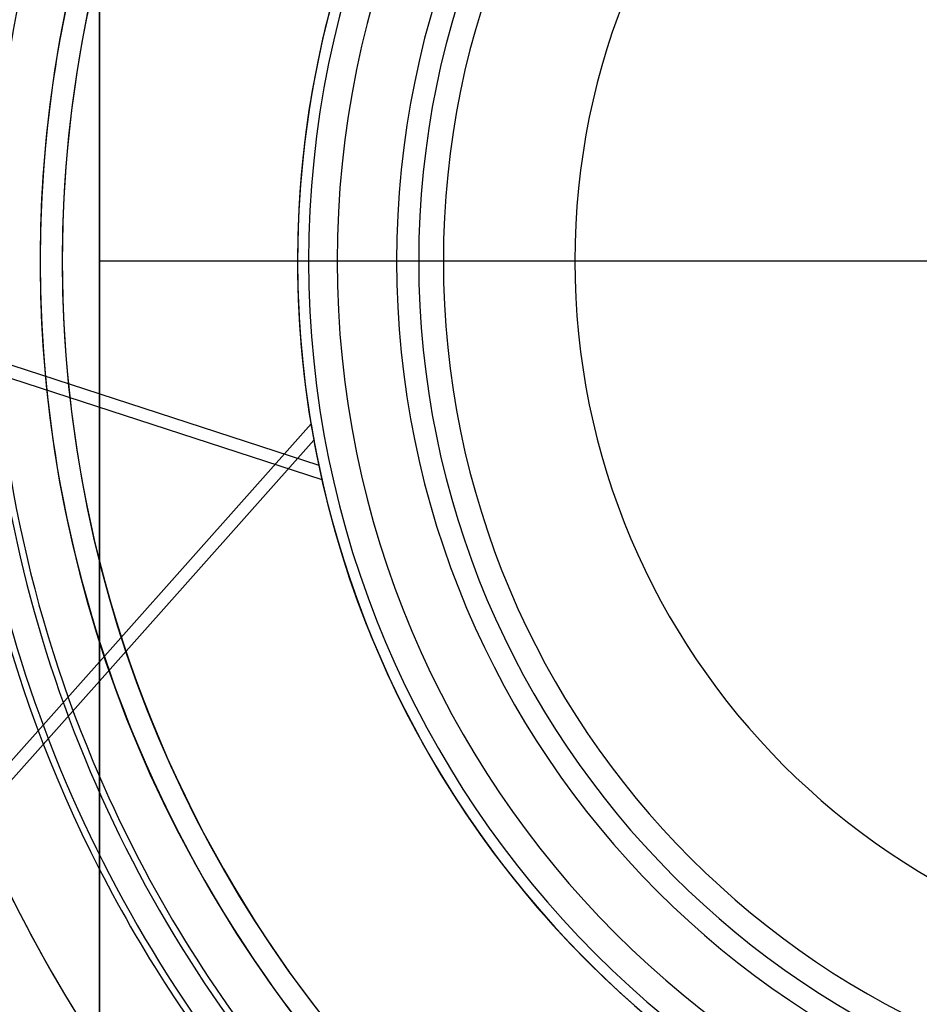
# Model space of a CAD drawing. Header units: millimetres. Extents: x -243 to 243, y -242 to 242.
# Tile 33 of 77: x -57 to -17, y -34 to 11. Entities that reach past the tile are written whole.
import ezdxf

# ---------------------------------------------------------------- set-up
doc = ezdxf.new("R2010")
doc.units = ezdxf.units.MM
doc.layers.add('MAIN-1', color=7, linetype='Continuous')

msp = doc.modelspace()

# ---------------------------------------------------------------- linework, layer by layer
at = {"layer": 'MAIN-1'}
for p, q in [((-53.7, 42.96), (-53.7, 0)), ((-53.7, -42.96), (-53.7, 42.96)), ((-75.326, 1.03), (-43.791, -9.216)), ((-56.385, 0), (-56.385, 0)), ((-56.385, 0), (-56.385, 0)), ((-53.7, 0), (-53.7, -42.96)), ((-42.96, 0), (-42.96, 0)), ((-32.22, 0), (-32.22, 0)), ((53.7, 0), (-53.7, 0)), ((-44.75, 0), (-44.75, 0)), ((-44.75, 0), (-44.75, 0)), ((-40.275, 0), (-40.275, 0)), ((-43.645, -9.881), (-64.363, -3.15)), ((-44.141, -7.356), (-59.538, -24.653)), ((-44.013, -8.091), (-59.287, -25.25))]:
    msp.add_line(p, q, dxfattribs=at)
for radius, start, end in [(189, 0, 180.00002), (188, 0, 180.00002), (180, 89.99998, 179.99998), (180, 89.99998, 270.00002), (179, 89.99998, 179.99998), (179, 89.99998, 270.00002), (64.44, 0, 180.00002), (56.385, 0, 180), (56.385, 90, 180), (55.385, 90, 270), (44.75, 0, 180), (44.75, 90, 180), (44.25, 90, 270), (69.273, 140.77911, 180.00002), (42.96, 0, 180), (42.96, 90, 180), (67.483, 142.72671, 180.00002), (40.275, 90, 180), (40.275, 0, 180), (39.275, 90, 270), (60.031, 139.96534, 180.00002), (38.16, 90, 270), (58.825, 140.06738, 179.99998), (64.44, 146.44268, 180.00002), (56.385, 140.2873, 180), (32.22, 0, 180), (32.22, 0, 180), (60.323, 152.89935, 180.00002), (58.533, 156.55338, 180.00002), (56.385, 162.2472, 180), (55.385, 165.8307, 194.1693), (189, 179.99998, 0), (188, 179.99998, 0), (180, 179.99998, 270.00002), (179, 179.99998, 270.00002), (69.273, 179.99998, 219.22089), (64.44, 179.99998, 0), (60.323, 179.99998, 207.10065), (58.825, 179.99998, 219.93262), (56.385, 180, 0), (44.75, 180, 0), (44.75, 180, 270), (42.96, 180, 0), (40.275, 180, 0), (40.275, 180, 270), (32.22, 180, 0), (32.22, 180, 0), (67.483, 180.00002, 217.27329), (64.44, 180.00002, 213.55732), (60.031, 180.00002, 220.03466), (58.533, 180.00002, 203.44662), (56.385, 180, 197.7528), (56.385, 180, 270), (56.385, 180, 219.7127), (42.96, 180, 270), (55.385, 194.1693, 255.8307), (56.385, 197.7528, 252.2472), (58.533, 203.44662, 219.73609), (60.323, 207.10065, 219.89274)]:
    msp.add_arc((0, 0), radius, start, end, dxfattribs=at)
for major_axis, start_param, end_param in [((-13.829, -42.56), -2.348154, -1.256637), ((-13.829, -42.56), -2.331478, -1.256637), ((-13.829, -42.56), -1.256637, -1.049207), ((-13.829, -42.56), -1.256637, -1.03399), ((-31.847, 31.438), 0.944059, 0.960735), ((-36.204, 26.303), 0.793439, 2.092386), ((-36.204, 26.303), 0.810114, 2.107603), ((-13.829, -42.56), -1.049207, -1.03399)]:
    msp.add_ellipse((0, 0), major_axis=major_axis, ratio=1, start_param=start_param, end_param=end_param, dxfattribs=at)

doc.saveas('drawing.dxf')
